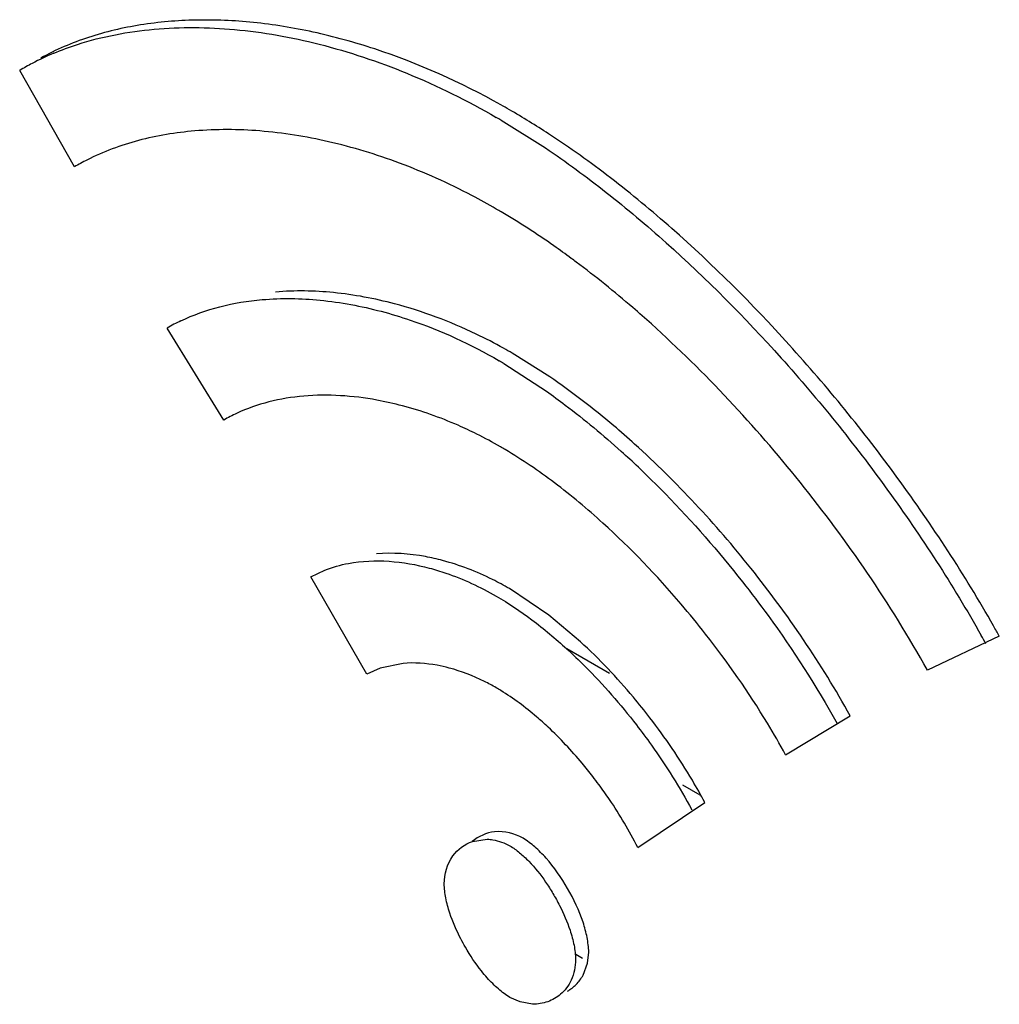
# Model space of a CAD drawing. Header units: inches. Extents: x 0 to 34, y 0 to 22.
# Tile 59 of 129: x 3.554 to 3.659, y 17.828 to 17.934. Entities that reach past the tile are written whole.
import ezdxf

# ---------------------------------------------------------------- set-up
doc = ezdxf.new("R2010")
doc.units = ezdxf.units.IN
doc.header["$LTSCALE"] = 1.87
doc.header["$MEASUREMENT"] = 0
doc.layers.get('0').update_dxf_attribs({"linetype": 'CONTINUOUS'})

msp = doc.modelspace()

# ---------------------------------------------------------------- linework, layer by layer
at = {"color": 7, "linetype": 'CONTINUOUS'}
for p, q in [((3.5594038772, 17.9180298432), (3.5535173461, 17.928408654)), ((3.6053523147, 17.9230588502), (3.6101175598, 17.9200669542)), ((3.5754948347, 17.8907792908), (3.5694040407, 17.9006776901)), ((3.6105851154, 17.8954332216), (3.606542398, 17.8979812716)), ((3.6056501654, 17.8968594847), (3.6102260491, 17.8938857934)), ((3.5848831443, 17.8738856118), (3.586362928, 17.8746142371)), ((3.5909108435, 17.863427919), (3.5848831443, 17.8738856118)), ((3.6105067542, 17.8697546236), (3.6062448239, 17.872638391)), ((3.6138944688, 17.8669069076), (3.6105067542, 17.8697546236)), ((3.6589966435, 17.8675111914), (3.6512497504, 17.8638517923)), ((3.5923297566, 17.8640803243), (3.5909108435, 17.863427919)), ((3.5947955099, 17.864581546), (3.5923297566, 17.8640803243)), ((3.6359901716, 17.8547411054), (3.6429388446, 17.8589262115)), ((3.6200612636, 17.8447665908), (3.6272831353, 17.8496201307)), ((3.6022589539, 17.845407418), (3.6038678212, 17.8456533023)), ((3.6146439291, 17.8323101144), (3.6147900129, 17.8335125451)), ((3.6141764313, 17.8310197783), (3.6146439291, 17.8323101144)), ((3.6074184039, 17.8281370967), (3.6063076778, 17.8286157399)), ((3.6087416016, 17.8279026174), (3.6074184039, 17.8281370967))]:
    msp.add_line(p, q, dxfattribs=at)
at = {"color": 6, "linetype": 'CONTINUOUS'}
for p, q in [((3.6170192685, 17.863489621), (3.6124212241, 17.8661444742)), ((3.6248898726, 17.851505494), (3.6267605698, 17.8504253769)), ((3.6141023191, 17.8328221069), (3.6133991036, 17.8332281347))]:
    msp.add_line(p, q, dxfattribs=at)
at = {"color": 7, "linetype": 'CONTINUOUS'}
for centre, radius, start, end in [((3.5685218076, 17.903304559), 0.0292489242, 112.8219462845, 117.8287854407), ((3.5678921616, 17.9045185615), 0.0278813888, 117.8491478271, 121.0355810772), ((3.5645533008, 17.8521589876), 0.0832151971, 59.9332541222, 60.6581177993), ((3.5635833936, 17.8497260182), 0.085807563, 56.8755822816, 60.1866827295), ((3.5651635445, 17.8541298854), 0.0797893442, 59.7558395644, 60.1885470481), ((3.5723649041, 17.8958237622), 0.025711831, 116.8227412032, 120.2708341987), ((3.5686255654, 17.851044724), 0.0721849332, 59.8967651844, 62.2706727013), ((3.5679265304, 17.8494055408), 0.0739539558, 59.5965102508, 60.0651933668), ((3.5530862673, 17.8270408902), 0.1008082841, 53.223537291, 53.5967352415), ((3.5797885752, 17.8828619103), 0.0206213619, 115.6421431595, 120.2372286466), ((3.5784753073, 17.8497341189), 0.055817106, 59.8119082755, 60.8914837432), ((3.5753837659, 17.8457004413), 0.0594415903, 59.3908523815, 59.9737033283), ((3.5844520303, 17.8752383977), 0.0179374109, 114.9805128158, 119.9575568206), ((3.5821226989, 17.8480467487), 0.0460846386, 59.8469151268, 63.4202154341), ((3.58133579, 17.8463029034), 0.0479881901, 59.3610640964, 60.0803642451), ((3.5496869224, 17.8113270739), 0.1024355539, 46.5519834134, 47.9489354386), ((3.5255700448, 17.7930842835), 0.1527809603, 29.1532861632, 29.6315246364), ((3.5255834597, 17.7933319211), 0.1509939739, 29.0652537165, 29.4608189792), ((3.5927684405, 17.8412621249), 0.0239557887, 58.3593091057, 59.7669795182), ((3.5765947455, 17.8224933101), 0.0488579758, 36.4924578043, 37.7660136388)]:
    msp.add_arc(centre, radius, start, end, dxfattribs=at)
for points, knots in [([(3.605330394, 17.924698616), (3.6010122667, 17.9271259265), (3.5943495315, 17.9301219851), (3.5852579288, 17.9326257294), (3.5787941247, 17.9336850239), (3.5725519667, 17.9339608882), (3.5665769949, 17.9334575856), (3.5609305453, 17.9321404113), (3.5574220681, 17.9306433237), (3.5557845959, 17.9297413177)], [0, 0, 0, 0, 0.2869184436, 0.4195807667, 0.545484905, 0.6654687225, 0.7805946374, 0.8917176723, 1, 1, 1, 1]), ([(3.5571770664, 17.930263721), (3.5580153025, 17.9306169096), (3.5615032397, 17.9319048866), (3.5651969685, 17.9325941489), (3.5679906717, 17.9328445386)], [0, 0, 0, 0, 0.2448791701, 1, 1, 1, 1]), ([(3.5679906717, 17.9328445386), (3.5708620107, 17.9331018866), (3.5768664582, 17.9330493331), (3.5860423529, 17.9314044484), (3.5955353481, 17.928224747), (3.6017349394, 17.9251490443), (3.6048306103, 17.923360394)], [0, 0, 0, 0, 0.2241317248, 0.4638408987, 0.7220360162, 1, 1, 1, 1]), ([(3.602212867, 17.9149396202), (3.5996897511, 17.9162654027), (3.5946486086, 17.9185374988), (3.5869735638, 17.9208725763), (3.5795538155, 17.9220697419), (3.5746983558, 17.9220922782), (3.5723654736, 17.9218946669)], [0, 0, 0, 0, 0.2756085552, 0.5330199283, 0.7736095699, 1, 1, 1, 1]), ([(3.5723654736, 17.9218946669), (3.5703254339, 17.9217218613), (3.566332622, 17.9210700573), (3.5625266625, 17.9196613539), (3.5607629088, 17.9187691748)], [0, 0, 0, 0, 0.5087949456, 1, 1, 1, 1]), ([(3.6583707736, 17.8686222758), (3.6552514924, 17.8741062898), (3.6500857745, 17.8820225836), (3.642453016, 17.8919138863), (3.6345681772, 17.9011131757), (3.6261571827, 17.9094896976), (3.6172996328, 17.9168445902), (3.6127613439, 17.9200972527), (3.610473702, 17.9215886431)], [0, 0, 0, 0, 0.2629057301, 0.3927935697, 0.5204885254, 0.7676266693, 0.8862024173, 1, 1, 1, 1]), ([(3.6101175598, 17.9200669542), (3.6123618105, 17.9185593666), (3.6168119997, 17.9152936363), (3.6254973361, 17.9079637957), (3.6337428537, 17.8996600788), (3.641469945, 17.8905630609), (3.6489442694, 17.880801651), (3.6540009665, 17.8729977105), (3.6570527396, 17.8675950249)], [0, 0, 0, 0, 0.1143150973, 0.2331251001, 0.4803047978, 0.6079099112, 0.7376362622, 1, 1, 1, 1]), ([(3.6129124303, 17.908177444), (3.6122896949, 17.9086366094), (3.6098351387, 17.9104027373), (3.6072944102, 17.9120507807), (3.605353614, 17.913189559)], [0, 0, 0, 0, 0.2558629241, 1, 1, 1, 1]), ([(3.6215308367, 17.9011199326), (3.6208698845, 17.9017146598), (3.6182477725, 17.9040256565), (3.6155270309, 17.9062258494), (3.6134396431, 17.9077860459)], [0, 0, 0, 0, 0.2543895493, 1, 1, 1, 1]), ([(3.5938829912, 17.9032863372), (3.5917297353, 17.9038559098), (3.587481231, 17.9046623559), (3.583148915, 17.9047322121), (3.5810787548, 17.9045576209)], [0, 0, 0, 0, 0.517399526, 1, 1, 1, 1]), ([(3.5708647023, 17.9014523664), (3.5722090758, 17.9020981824), (3.5750897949, 17.9031221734), (3.5781003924, 17.9036073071), (3.5796378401, 17.903739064)], [0, 0, 0, 0, 0.4914921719, 1, 1, 1, 1]), ([(3.5796378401, 17.903739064), (3.5817063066, 17.9039163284), (3.5860359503, 17.9038507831), (3.5902820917, 17.9030471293), (3.5924341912, 17.9024788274)], [0, 0, 0, 0, 0.4825865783, 1, 1, 1, 1]), ([(3.6056283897, 17.8985015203), (3.6046560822, 17.8990428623), (3.6008963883, 17.9009906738), (3.5969001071, 17.9024882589), (3.5938829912, 17.9032863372)], [0, 0, 0, 0, 0.2628529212, 1, 1, 1, 1]), ([(3.5924341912, 17.9024788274), (3.5934872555, 17.9022007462), (3.5978880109, 17.9008724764), (3.6020965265, 17.898925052), (3.6051281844, 17.8971647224)], [0, 0, 0, 0, 0.2370407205, 1, 1, 1, 1]), ([(3.6512497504, 17.8638517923), (3.6492608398, 17.8674312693), (3.644953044, 17.8743712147), (3.6354422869, 17.8871805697), (3.6273239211, 17.895907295), (3.6215308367, 17.9011199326)], [0, 0, 0, 0, 0.2567874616, 0.5113088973, 1, 1, 1, 1]), ([(3.6197303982, 17.8881902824), (3.6189886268, 17.8888595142), (3.6160616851, 17.8914220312), (3.6129747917, 17.8938057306), (3.6105851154, 17.8954332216)], [0, 0, 0, 0, 0.2568054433, 1, 1, 1, 1]), ([(3.5947347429, 17.8923059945), (3.5938233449, 17.8925466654), (3.5903417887, 17.8933325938), (3.5867223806, 17.8935780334), (3.5841046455, 17.8933528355)], [0, 0, 0, 0, 0.264041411, 1, 1, 1, 1]), ([(3.6102260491, 17.8938857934), (3.6109138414, 17.893399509), (3.6137008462, 17.8913574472), (3.6163576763, 17.8891400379), (3.618297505, 17.8873904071)], [0, 0, 0, 0, 0.2438273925, 1, 1, 1, 1]), ([(3.5841046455, 17.8933528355), (3.5828401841, 17.8932440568), (3.5803632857, 17.8928449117), (3.5779896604, 17.8920166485), (3.5768768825, 17.8914977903)], [0, 0, 0, 0, 0.5082768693, 1, 1, 1, 1]), ([(3.6027429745, 17.8892608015), (3.6020769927, 17.8895937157), (3.5994887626, 17.8908081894), (3.5967788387, 17.8917662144), (3.5947347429, 17.8923059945)], [0, 0, 0, 0, 0.2604508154, 1, 1, 1, 1]), ([(3.6429388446, 17.8589262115), (3.6413907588, 17.8617352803), (3.638034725, 17.8671841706), (3.6306137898, 17.8772451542), (3.6242653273, 17.8840988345), (3.6197303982, 17.8881902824)], [0, 0, 0, 0, 0.2566765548, 0.511213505, 1, 1, 1, 1]), ([(3.6163100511, 17.8796835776), (3.6146356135, 17.881199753), (3.6112625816, 17.884021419), (3.60762713, 17.8865047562), (3.6057918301, 17.8875917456)], [0, 0, 0, 0, 0.5143257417, 1, 1, 1, 1]), ([(3.6201314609, 17.885695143), (3.6211191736, 17.8847597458), (3.6250819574, 17.8808574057), (3.6287492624, 17.8766574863), (3.6313485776, 17.8733577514)], [0, 0, 0, 0, 0.244626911, 1, 1, 1, 1]), ([(3.6273660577, 17.8677415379), (3.6265084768, 17.8688360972), (3.6230759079, 17.8730415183), (3.6193031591, 17.876973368), (3.6163100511, 17.8796835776)], [0, 0, 0, 0, 0.256157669, 1, 1, 1, 1]), ([(3.5990582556, 17.8756532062), (3.5984478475, 17.8758155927), (3.5961145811, 17.8763466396), (3.5936892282, 17.876515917), (3.5919332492, 17.8763731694)], [0, 0, 0, 0, 0.2639073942, 1, 1, 1, 1]), ([(3.586362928, 17.8746142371), (3.587184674, 17.8749466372), (3.5908625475, 17.8759659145), (3.5948116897, 17.8755878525), (3.5976194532, 17.8748428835)], [0, 0, 0, 0, 0.2338035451, 1, 1, 1, 1]), ([(3.6062448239, 17.872638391), (3.6056507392, 17.8729809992), (3.6033579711, 17.8742113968), (3.6009099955, 17.8751605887), (3.5990582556, 17.8756532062)], [0, 0, 0, 0, 0.2635710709, 1, 1, 1, 1]), ([(3.5976194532, 17.8748428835), (3.5982177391, 17.8746841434), (3.6007165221, 17.8739245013), (3.6031049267, 17.872815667), (3.6048306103, 17.8718218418)], [0, 0, 0, 0, 0.2371245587, 1, 1, 1, 1]), ([(3.6313485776, 17.8733577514), (3.6322878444, 17.8721653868), (3.6359822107, 17.8672934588), (3.6393068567, 17.8621356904), (3.6415259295, 17.8581104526)], [0, 0, 0, 0, 0.2482517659, 1, 1, 1, 1]), ([(3.6048306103, 17.8718218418), (3.6061574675, 17.8710531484), (3.6087870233, 17.8692785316), (3.6112158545, 17.8672439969), (3.6124203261, 17.8661454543)], [0, 0, 0, 0, 0.4847077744, 1, 1, 1, 1]), ([(3.6213706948, 17.8587308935), (3.6207932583, 17.8594808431), (3.6184785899, 17.8623618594), (3.6159243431, 17.8650530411), (3.6138944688, 17.8669069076)], [0, 0, 0, 0, 0.2561191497, 1, 1, 1, 1]), ([(3.6359901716, 17.8547411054), (3.6353630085, 17.8558865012), (3.6327581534, 17.8603924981), (3.6297699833, 17.864673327), (3.6273660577, 17.8677415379)], [0, 0, 0, 0, 0.2509504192, 1, 1, 1, 1]), ([(3.6124203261, 17.8661454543), (3.6130866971, 17.8655376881), (3.6157626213, 17.8629787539), (3.6182059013, 17.8601792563), (3.6199178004, 17.8579636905)], [0, 0, 0, 0, 0.2436402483, 1, 1, 1, 1]), ([(3.5997597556, 17.8640839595), (3.5993344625, 17.8641969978), (3.5977087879, 17.8645664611), (3.5960187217, 17.8646830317), (3.5947955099, 17.864581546)], [0, 0, 0, 0, 0.2639076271, 1, 1, 1, 1]), ([(3.6048306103, 17.8619595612), (3.6044111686, 17.8622000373), (3.6027924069, 17.8630652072), (3.6010663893, 17.8637366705), (3.5997597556, 17.8640839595)], [0, 0, 0, 0, 0.263411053, 1, 1, 1, 1]), ([(3.6104152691, 17.8577118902), (3.6100075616, 17.858093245), (3.6084105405, 17.8595259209), (3.6066871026, 17.8608243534), (3.6053354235, 17.8616569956)], [0, 0, 0, 0, 0.2601631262, 1, 1, 1, 1]), ([(3.6272831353, 17.8496201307), (3.6268543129, 17.8504206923), (3.6250724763, 17.853575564), (3.6230267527, 17.8565800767), (3.6213706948, 17.8587308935)], [0, 0, 0, 0, 0.2506920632, 1, 1, 1, 1]), ([(3.6152178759, 17.8524158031), (3.6148448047, 17.8528973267), (3.6133490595, 17.8547544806), (3.6117118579, 17.8564991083), (3.6104152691, 17.8577118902)], [0, 0, 0, 0, 0.2554546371, 1, 1, 1, 1]), ([(3.6199178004, 17.8579636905), (3.6204711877, 17.8572474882), (3.6226420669, 17.8543215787), (3.6245852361, 17.8512249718), (3.6258871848, 17.8488162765)], [0, 0, 0, 0, 0.2484366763, 1, 1, 1, 1]), ([(3.6200612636, 17.8447665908), (3.6191672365, 17.8465517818), (3.6178053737, 17.8488479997), (3.6162674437, 17.8510173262), (3.6158733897, 17.8515499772)], [0, 0, 0, 0, 0.7508313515, 1, 1, 1, 1]), ([(3.6077218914, 17.8457548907), (3.6068004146, 17.8462523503), (3.6048012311, 17.8468237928), (3.6029112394, 17.8459674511), (3.6022425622, 17.8453974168)], [0, 0, 0, 0, 0.5437482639, 1, 1, 1, 1]), ([(3.6101875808, 17.8436227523), (3.6098109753, 17.8440447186), (3.6090394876, 17.8448175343), (3.6081678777, 17.8454803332), (3.6077218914, 17.8457548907)], [0, 0, 0, 0, 0.5192153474, 1, 1, 1, 1]), ([(3.5992297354, 17.840863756), (3.5992495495, 17.8419046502), (3.5997681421, 17.8439077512), (3.6014364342, 17.8451133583), (3.6022589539, 17.845407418)], [0, 0, 0, 0, 0.5437635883, 1, 1, 1, 1]), ([(3.6038678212, 17.8456533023), (3.6040640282, 17.8456459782), (3.6049130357, 17.8455592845), (3.6057335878, 17.8452546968), (3.6063076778, 17.8449383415)], [0, 0, 0, 0, 0.2304968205, 1, 1, 1, 1]), ([(3.6063076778, 17.8449383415), (3.6066694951, 17.84472021), (3.6073810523, 17.8442007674), (3.6087209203, 17.8429452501), (3.6099078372, 17.8414465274), (3.610946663, 17.8398108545), (3.6118912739, 17.8381099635), (3.6124754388, 17.8367686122), (3.6127763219, 17.8358524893)], [0, 0, 0, 0, 0.111811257, 0.2321440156, 0.485213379, 0.614857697, 0.7448048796, 1, 1, 1, 1]), ([(3.6141780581, 17.836709), (3.6137598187, 17.8379780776), (3.6125934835, 17.8404028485), (3.6110773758, 17.8426257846), (3.6101875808, 17.8436227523)], [0, 0, 0, 0, 0.4999861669, 1, 1, 1, 1]), ([(3.5998286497, 17.8377105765), (3.5996545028, 17.8382405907), (3.5993741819, 17.8392785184), (3.5992394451, 17.8403490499), (3.5992297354, 17.840863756)], [0, 0, 0, 0, 0.5200865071, 1, 1, 1, 1]), ([(3.6015164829, 17.8340242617), (3.6013450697, 17.8343209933), (3.6006926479, 17.8355056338), (3.6001439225, 17.8367510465), (3.5998286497, 17.8377105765)], [0, 0, 0, 0, 0.2533366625, 1, 1, 1, 1]), ([(3.6147900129, 17.8335125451), (3.6147756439, 17.8340351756), (3.6146378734, 17.835119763), (3.6143548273, 17.8361726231), (3.6141780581, 17.836709)], [0, 0, 0, 0, 0.4807249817, 1, 1, 1, 1]), ([(3.6127763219, 17.8358524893), (3.6129505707, 17.8353219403), (3.6132310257, 17.834282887), (3.6133659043, 17.8332112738), (3.6133757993, 17.8326959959)], [0, 0, 0, 0, 0.5200491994, 1, 1, 1, 1]), ([(3.6038699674, 17.8307158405), (3.6036477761, 17.8309640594), (3.602777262, 17.8320031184), (3.6020275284, 17.8331395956), (3.6015164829, 17.8340242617)], [0, 0, 0, 0, 0.2458943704, 1, 1, 1, 1]), ([(3.6133757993, 17.8326959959), (3.6133612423, 17.8319429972), (3.6131491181, 17.8308407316), (3.612440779, 17.8296333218), (3.6119980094, 17.8291662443), (3.6117626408, 17.8289663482)], [0, 0, 0, 0, 0.5416892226, 0.7778988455, 1, 1, 1, 1]), ([(3.6125038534, 17.829308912), (3.6128443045, 17.8295052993), (3.613497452, 17.8299948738), (3.6139824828, 17.8306556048), (3.6141764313, 17.8310197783)], [0, 0, 0, 0, 0.487856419, 1, 1, 1, 1]), ([(3.6063076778, 17.8286157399), (3.6058657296, 17.8288823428), (3.6050038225, 17.8295358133), (3.6042429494, 17.8302991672), (3.6038699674, 17.8307158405)], [0, 0, 0, 0, 0.4799649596, 1, 1, 1, 1]), ([(3.6117626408, 17.8289663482), (3.6113574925, 17.8286222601), (3.6104001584, 17.8280568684), (3.6092959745, 17.827882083), (3.6087416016, 17.8279026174)], [0, 0, 0, 0, 0.4893185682, 1, 1, 1, 1])]:
    msp.add_open_spline(points, degree=3, knots=knots, dxfattribs=at)

doc.saveas('drawing.dxf')
